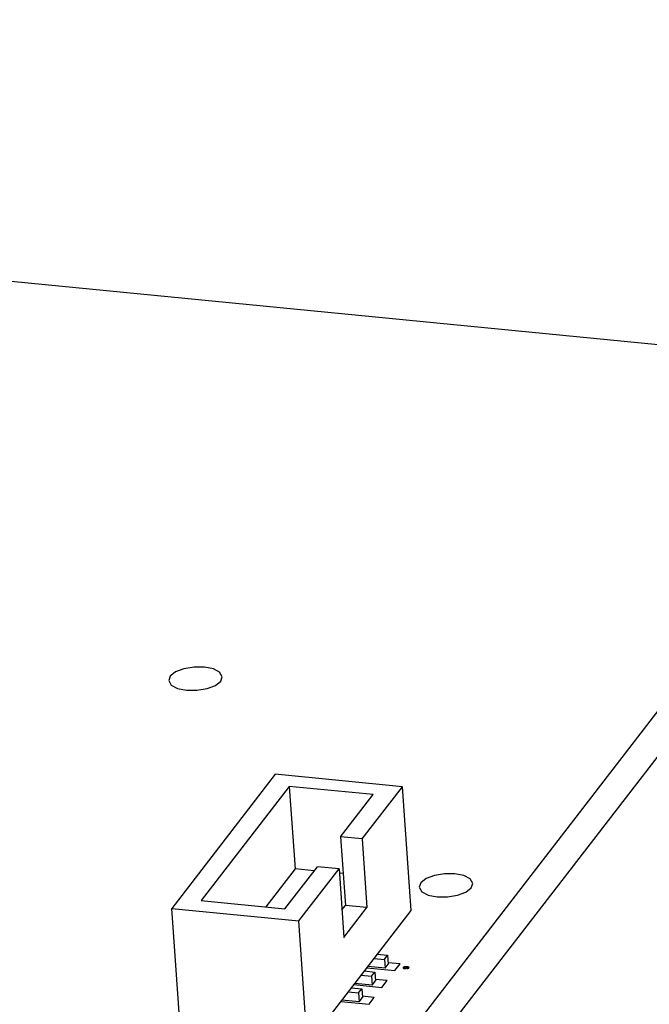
# Model space of a CAD drawing. Extents: x 0 to 1189, y 0 to 841.
# Tile 48 of 50: x 663 to 704, y 394 to 459. Entities that reach past the tile are written whole.
import ezdxf

# ---------------------------------------------------------------- set-up
doc = ezdxf.new("R2010")
doc.units = 0
doc.header["$LTSCALE"] = 65.395
doc.layers.get('0').update_dxf_attribs({"linetype": 'CONTINUOUS'})
doc.layers.add('ALL_CURVES', color=7, linetype='CONTINUOUS')

msp = doc.modelspace()

# ---------------------------------------------------------------- linework, layer by layer
at = {"color": 7, "linetype": 'CONTINUOUS'}
for p, q in [((722.007, 435.654), (488.343, 458.556)), ((660.419, 355.788), (722.007, 435.654)), ((660.606, 353.095), (722.195, 432.961)), ((673.08, 415.725), (672.982, 415.442)), ((676.374, 415.402), (676.473, 415.686)), ((679.931, 409.322), (673.185, 400.573)), ((688.214, 408.51), (679.931, 409.322)), ((680.845, 408.537), (675.095, 401.08)), ((686.304, 408.002), (680.845, 408.537)), ((680.845, 408.537), (681.22, 403.15)), ((684.184, 405.253), (686.304, 408.002)), ((685.596, 405.115), (688.214, 408.51)), ((688.777, 400.429), (688.214, 408.51)), ((685.596, 405.115), (684.184, 405.253)), ((684.184, 405.253), (684.497, 400.764)), ((685.596, 405.115), (685.909, 400.626)), ((681.22, 403.15), (679.306, 400.668)), ((680.554, 400.545), (682.674, 403.294)), ((682.468, 403.028), (681.22, 403.15)), ((681.467, 399.761), (684.085, 403.156)), ((684.085, 403.156), (682.674, 403.294)), ((684.085, 403.156), (684.398, 398.667)), ((684.352, 402.843), (684.105, 402.868)), ((689.409, 402.242), (689.31, 401.959)), ((692.703, 401.919), (692.801, 402.203)), ((675.095, 401.08), (680.554, 400.545)), ((673.185, 400.573), (681.467, 399.761)), ((673.747, 392.492), (673.185, 400.573)), ((682.03, 391.681), (688.777, 400.429)), ((684.272, 400.473), (684.497, 400.764)), ((684.398, 398.667), (685.909, 400.626)), ((685.909, 400.626), (684.497, 400.764)), ((682.03, 391.681), (681.467, 399.761)), ((686.37, 397.308), (687.044, 397.242)), ((686.582, 397.584), (687.256, 397.518)), ((687.044, 397.242), (687.256, 397.518)), ((687.044, 397.242), (687.084, 396.668)), ((687.256, 397.518), (687.296, 396.943)), ((685.739, 396.49), (686.413, 396.424)), ((687.084, 396.668), (685.961, 396.778)), ((686.2, 396.149), (686.413, 396.424)), ((686.413, 396.424), (686.453, 395.85)), ((687.084, 396.668), (687.296, 396.943)), ((685.527, 396.215), (686.2, 396.149)), ((686.2, 396.149), (686.24, 395.574)), ((686.24, 395.574), (686.453, 395.85)), ((684.683, 395.121), (685.357, 395.055)), ((684.896, 395.397), (685.57, 395.331)), ((686.24, 395.574), (685.117, 395.684)), ((685.357, 395.055), (685.57, 395.331)), ((685.57, 395.331), (685.61, 394.756)), ((685.397, 394.481), (684.274, 394.591)), ((685.357, 395.055), (685.397, 394.481)), ((685.397, 394.481), (685.61, 394.756))]:
    msp.add_line(p, q, dxfattribs=at)
for points in [[(676.473, 415.686), (676.303, 415.983), (675.894, 416.198), (675.308, 416.317), (674.634, 416.322), (673.974, 416.211), (673.428, 416.001), (673.08, 415.725)], [(672.982, 415.442), (673.152, 415.145), (673.56, 414.93), (674.146, 414.81), (674.821, 414.806), (675.481, 414.917), (676.027, 415.126), (676.374, 415.402)], [(692.801, 402.203), (692.631, 402.5), (692.223, 402.715), (691.637, 402.834), (690.962, 402.839), (690.302, 402.728), (689.756, 402.518), (689.409, 402.242)], [(689.31, 401.959), (689.48, 401.662), (689.889, 401.447), (690.475, 401.327), (691.149, 401.323), (691.809, 401.434), (692.355, 401.643), (692.703, 401.919)]]:
    msp.add_lwpolyline(points, dxfattribs=at)
at = {"layer": 'ALL_CURVES', "color": 4, "linetype": 'CONTINUOUS'}
for p, q in [((688.065, 396.956), (687.29, 397.032)), ((685.898, 396.696), (687.727, 396.517)), ((687.727, 396.517), (688.065, 396.956)), ((688.272, 396.713), (688.267, 396.695)), ((688.267, 396.695), (688.277, 396.676)), ((688.286, 396.73), (688.272, 396.713)), ((688.277, 396.676), (688.299, 396.662)), ((688.306, 396.746), (688.286, 396.73)), ((688.299, 396.662), (688.332, 396.652)), ((688.342, 396.761), (688.306, 396.746)), ((688.326, 396.729), (688.308, 396.706)), ((688.308, 396.706), (688.308, 396.695)), ((688.308, 396.695), (688.315, 396.683)), ((688.315, 396.683), (688.333, 396.674)), ((688.342, 396.739), (688.326, 396.729)), ((688.332, 396.652), (688.362, 396.649)), ((688.333, 396.674), (688.353, 396.668)), ((688.381, 396.768), (688.342, 396.761)), ((688.365, 396.748), (688.342, 396.739)), ((688.353, 396.668), (688.368, 396.667)), ((688.362, 396.649), (688.406, 396.652)), ((688.393, 396.752), (688.365, 396.748)), ((688.368, 396.667), (688.393, 396.668)), ((688.424, 396.771), (688.381, 396.768)), ((688.418, 396.753), (688.393, 396.752)), ((688.393, 396.668), (688.421, 396.672)), ((688.406, 396.652), (688.444, 396.659)), ((688.434, 396.752), (688.418, 396.753)), ((688.421, 396.672), (688.445, 396.681)), ((688.48, 396.769), (688.424, 396.771)), ((688.454, 396.746), (688.434, 396.752)), ((688.444, 396.659), (688.48, 396.674)), ((688.445, 396.681), (688.46, 396.691)), ((688.471, 396.737), (688.454, 396.746)), ((688.46, 396.691), (688.478, 396.715)), ((688.479, 396.725), (688.471, 396.737)), ((688.478, 396.715), (688.479, 396.725)), ((688.533, 396.764), (688.48, 396.769)), ((688.48, 396.674), (688.501, 396.69)), ((688.501, 396.69), (688.514, 396.707)), ((688.505, 396.749), (688.52, 396.747)), ((688.519, 396.725), (688.505, 396.749)), ((688.525, 396.659), (688.512, 396.642)), ((688.512, 396.642), (688.538, 396.643)), ((688.514, 396.707), (688.519, 396.725)), ((688.52, 396.747), (688.563, 396.739)), ((688.553, 396.663), (688.525, 396.659)), ((688.584, 396.756), (688.533, 396.764)), ((688.538, 396.643), (688.576, 396.65)), ((688.577, 396.672), (688.553, 396.663)), ((688.563, 396.739), (688.583, 396.734)), ((688.576, 396.65), (688.612, 396.665)), ((688.592, 396.681), (688.577, 396.672)), ((688.583, 396.734), (688.601, 396.725)), ((688.617, 396.745), (688.584, 396.756)), ((688.608, 396.702), (688.592, 396.681)), ((688.601, 396.725), (688.608, 396.713)), ((688.608, 396.713), (688.608, 396.702)), ((688.612, 396.665), (688.633, 396.681)), ((688.639, 396.732), (688.617, 396.745)), ((688.633, 396.681), (688.643, 396.695)), ((688.649, 396.712), (688.639, 396.732)), ((688.643, 396.695), (688.649, 396.712)), ((687.222, 395.862), (686.447, 395.938)), ((686.883, 395.423), (687.222, 395.862)), ((685.054, 395.602), (686.883, 395.423)), ((684.211, 394.509), (686.04, 394.33)), ((686.379, 394.769), (685.603, 394.845)), ((686.04, 394.33), (686.379, 394.769))]:
    msp.add_line(p, q, dxfattribs=at)

doc.saveas('drawing.dxf')
